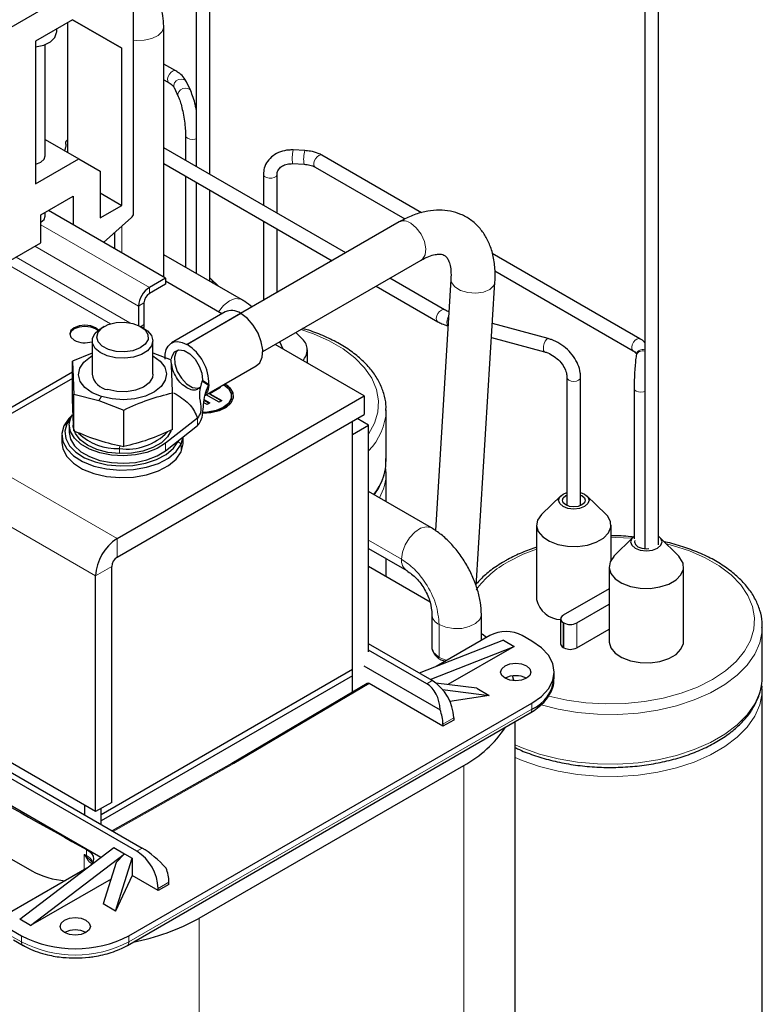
# Model space of a CAD drawing. Header units: millimetres. Extents: x 5 to 418, y 2 to 292.
# Tile 33 of 51: x 276 to 302, y 91 to 125. Entities that reach past the tile are written whole.
import ezdxf

# ---------------------------------------------------------------- set-up
doc = ezdxf.new("R2010")
doc.units = ezdxf.units.MM

msp = doc.modelspace()

# ---------------------------------------------------------------- linework, layer by layer
at = {"color": 7, "linetype": 'Continuous', "lineweight": 18}
for p, q in [((278.3624, 105.5691), (238.7644, 128.4286)), ((280.248, 115.693), (276.4391, 117.8919)), ((279.277, 116.9067), (279.2771, 117.8365)), ((279.8709, 115.0398), (276.2316, 117.1407)), ((278.8804, 114.4141), (275.1944, 116.542)), ((279.5679, 114.4526), (275.5715, 116.7597)), ((280.248, 115.693), (280.248, 115.4753)), ((280.0595, 115.1487), (279.8709, 115.0398)), ((279.9468, 114.3215), (280.0595, 114.3866)), ((282.3254, 112.2463), (282.1002, 112.4031)), ((282.1135, 112.4388), (282.3386, 112.2814)), ((279.1167, 106.8755), (269.9331, 112.1771)), ((278.5628, 111.8619), (278.4732, 111.7265)), ((281.9372, 111.1071), (281.9372, 110.8458)), ((277.3499, 110.9062), (277.247, 110.8353)), ((281.2605, 110.2906), (281.3634, 110.1873)), ((279.2093, 110.1442), (279.201, 110.0351)), ((279.201, 110.0351), (279.201, 109.8609)), ((280.8091, 110.2214), (280.8091, 109.9601)), ((281.3634, 109.926), (281.3634, 110.1873)), ((279.1167, 106.8755), (279.1167, 106.2223)), ((289.101, 106.1502), (287.9413, 106.8196)), ((278.9281, 105.8957), (278.3624, 105.5691)), ((294.7767, 103.9278), (294.7767, 103.0569)), ((294.7956, 103.9169), (294.7956, 103.046)), ((295.2481, 103.9169), (295.2481, 103.046)), ((290.4209, 102.7099), (290.6921, 102.6053)), ((287.9602, 101.7902), (283.2085, 98.9818)), ((290.1758, 101.8938), (289.9872, 101.7849)), ((293.6736, 101.1044), (293.6736, 100.8867)), ((293.6736, 100.8867), (279.5315, 92.7226)), ((290.5529, 100.3697), (290.9301, 100.5874)), ((283.2085, 98.9818), (278.9828, 96.5991)), ((291.2789, 98.9164), (291.2789, 74.6379)), ((277.9638, 95.2575), (277.9638, 95.7951)), ((278.0266, 95.6925), (277.9638, 95.7951)), ((277.9638, 95.7951), (278.0451, 95.7065)), ((278.0402, 95.7532), (278.0402, 95.9709)), ((279.9935, 96.0157), (279.8049, 95.9068)), ((280.9363, 94.8181), (280.5592, 94.6004)), ((282.0016, 93.5607), (282.0016, 69.2822)), ((275.7603, 92.7226), (275.4208, 92.9186)), ((275.7603, 92.9404), (275.7603, 92.7226)), ((279.5315, 92.7226), (279.5315, 92.9404))]:
    msp.add_line(p, q, dxfattribs=at)
at = {"color": 7, "linetype": 'Continuous', "lineweight": 25}
for p, q in [((281.8936, 128.2425), (281.8936, 119.9382)), ((282.3736, 119.6611), (282.3736, 128.5196)), ((297.6386, 126.5787), (297.6386, 106.524)), ((298.1186, 106.6544), (298.1186, 126.5787)), ((278.1297, 126.4019), (270.223, 121.8374)), ((279.6918, 118.2878), (279.6918, 125.4998)), ((277.5506, 125.0877), (276.2505, 124.3372)), ((276.9953, 124.6637), (276.9953, 124.7672)), ((277.3913, 120.4231), (277.3913, 124.9958)), ((277.5503, 125.0876), (279.2769, 124.0908)), ((279.2769, 124.0908), (277.5506, 125.0877)), ((276.2505, 124.3372), (276.2505, 119.3291)), ((276.5953, 120.3088), (276.5953, 124.2215)), ((279.2769, 118.5721), (279.2769, 124.0908)), ((281.1775, 123.2908), (280.7562, 123.534)), ((280.7561, 122.9798), (280.9375, 122.8751)), ((280.9347, 122.8768), (280.9375, 122.8751)), ((281.1159, 122.7059), (281.2628, 122.3894)), ((281.6981, 122.5915), (281.5513, 122.9079)), ((281.5165, 121.0247), (281.5165, 120.1559)), ((276.5953, 120.8826), (277.7684, 120.2054)), ((277.3159, 120.7168), (277.3159, 120.7712)), ((287.142, 116.9084), (280.7557, 120.5951)), ((285.7005, 120.4965), (285.2997, 120.5167)), ((289.7999, 118.3132), (286.3044, 120.3311)), ((276.2505, 119.3291), (277.7684, 120.2054)), ((277.7684, 120.2054), (278.5227, 119.7698)), ((280.7556, 120.0409), (286.6619, 116.6313)), ((285.2755, 120.0373), (285.6763, 120.0171)), ((286.0644, 119.9154), (289.218, 118.0949)), ((278.5227, 119.7698), (278.5227, 118.1367)), ((281.5165, 119.6016), (281.5165, 116.4016)), ((284.2507, 119.664), (284.2507, 118.5775)), ((284.7305, 119.6592), (284.7307, 119.664)), ((284.7307, 118.3004), (284.7307, 119.664)), ((281.8936, 119.3839), (281.8936, 116.1839)), ((276.4391, 118.2404), (277.5704, 118.8935)), ((277.5704, 118.8935), (277.5704, 117.8919)), ((278.5227, 119.0076), (279.2769, 118.5721)), ((282.3736, 115.9068), (282.3736, 119.1068)), ((278.5227, 118.1367), (279.2769, 118.5721)), ((276.4391, 117.2605), (276.4391, 118.2404)), ((276.5953, 118.1967), (276.5953, 118.3305)), ((280.8137, 116.0196), (276.7029, 118.3927)), ((276.4391, 117.979), (276.4391, 117.979)), ((278.6419, 117.2733), (279.6219, 118.1423)), ((289.0185, 117.9917), (283.4467, 114.7752)), ((284.2507, 118.0232), (284.2507, 115.2393)), ((279.0229, 117.6112), (279.0229, 117.0534)), ((284.7307, 115.5164), (284.7307, 117.7461)), ((271.9136, 114.648), (276.4391, 117.2605)), ((283.4842, 115.2657), (280.7558, 116.8408)), ((297.4669, 113.8871), (292.2811, 116.8808)), ((284.2267, 113.4395), (289.7918, 116.6522)), ((292.3732, 116.2734), (297.2269, 113.4714)), ((280.8137, 116.0196), (280.248, 115.693)), ((280.8137, 115.8018), (280.248, 115.4753)), ((280.8137, 116.0196), (280.8137, 115.8018)), ((282.7937, 114.7674), (280.8137, 115.9104)), ((282.686, 115.7265), (282.403, 116.0002)), ((290.609, 114.9069), (288.6888, 116.0154)), ((290.8324, 115.977), (290.2865, 107.1582)), ((291.7156, 105.2103), (292.3761, 115.8814)), ((288.2087, 115.7383), (290.369, 114.4912)), ((280.0595, 115.1487), (280.0595, 114.3866)), ((279.8709, 115.0398), (279.8709, 114.3607)), ((282.907, 114.8328), (281.0213, 113.7443)), ((281.5585, 113.6955), (283.4441, 114.7841)), ((283.463, 114.7732), (281.5774, 113.6847)), ((294.2401, 113.8969), (292.2858, 114.4229)), ((278.664, 114.3217), (278.5508, 114.2564)), ((280.0596, 114.2564), (279.9464, 114.3217)), ((285.626, 113.8753), (285.3921, 114.1123)), ((290.73, 114.3446), (290.7313, 114.3443)), ((278.2385, 113.821), (278.2385, 112.6452)), ((280.3719, 112.6452), (280.3719, 113.821)), ((284.9435, 113.5263), (284.8263, 113.7871)), ((292.2555, 113.934), (294.1153, 113.4334)), ((297.4769, 113.8803), (297.4669, 113.8871)), ((278.2385, 113.3896), (277.5494, 113.1003)), ((280.3719, 113.3924), (281.0151, 113.1462)), ((287.7905, 111.8828), (284.6603, 113.6899)), ((285.7973, 113.0335), (285.7973, 113.5019)), ((297.3408, 113.3484), (297.3339, 113.3023)), ((277.5494, 111.8186), (277.5494, 113.1003)), ((277.5494, 112.7198), (275.3454, 111.4475)), ((282.1971, 111.8982), (284.0002, 112.9391)), ((277.5494, 112.502), (275.3454, 111.2297)), ((294.9044, 112.5339), (294.9044, 108.0378)), ((295.3844, 108.0378), (295.3844, 112.5339)), ((281.0611, 110.7095), (281.0611, 111.9911)), ((281.0898, 111.9907), (281.1908, 111.9482)), ((281.9961, 112.1588), (282.0296, 112.1394)), ((282.017, 112.1685), (282.0403, 112.155)), ((282.3333, 112.2612), (282.3254, 112.2463)), ((282.7474, 112.1816), (282.3696, 111.9642)), ((282.3696, 111.9642), (282.7931, 111.7189)), ((282.3696, 111.9425), (282.3696, 111.9642)), ((282.6989, 112.1879), (282.7285, 112.1707)), ((282.7177, 112.1987), (282.7474, 112.1816)), ((297.2614, 112.1531), (297.2614, 106.8721)), ((277.5953, 111.9452), (278.4732, 111.7265)), ((277.5953, 110.6635), (277.5953, 111.9452)), ((278.4732, 111.7265), (279.3512, 111.3906)), ((279.1167, 106.8755), (287.7905, 111.8828)), ((282.2742, 111.5833), (282.1627, 111.6479)), ((282.1745, 111.7284), (282.3497, 111.6268)), ((282.1774, 111.7484), (282.3686, 111.6377)), ((282.6987, 111.6646), (282.2463, 111.9266)), ((282.3686, 111.6377), (282.2742, 111.5833)), ((282.3696, 111.9425), (282.7743, 111.708)), ((282.7931, 111.7189), (282.6987, 111.6646)), ((283.1336, 111.8611), (283.1336, 111.8828)), ((287.7905, 111.8828), (287.7905, 111.2296)), ((279.3512, 110.1089), (279.3512, 111.3906)), ((288.5606, 109.6586), (288.5606, 111.4005)), ((277.4966, 111.1263), (277.3499, 110.9062)), ((277.5719, 111.0339), (277.5719, 110.8597)), ((287.3757, 110.9899), (279.1091, 106.2177)), ((279.1167, 106.2223), (287.7905, 111.2296)), ((281.9372, 111.1071), (280.8091, 110.2214)), ((287.3757, 110.9899), (287.3755, 110.99)), ((287.3757, 102.2802), (287.3757, 110.9899)), ((287.9413, 110.8592), (287.5451, 111.088)), ((277.4385, 110.8597), (277.4385, 110.5984)), ((280.8091, 109.9601), (281.9372, 110.8458)), ((287.3757, 110.5327), (287.9413, 110.8592)), ((287.9413, 102.9007), (287.9413, 110.8592)), ((277.1719, 110.5113), (277.1719, 110.25)), ((281.2605, 110.2906), (281.2767, 110.3272)), ((281.3634, 110.1873), (281.4361, 110.4524)), ((281.4385, 110.25), (281.4385, 110.4543)), ((287.3757, 101.4907), (287.3757, 110.5327)), ((288.5498, 109.1967), (288.5519, 109.3309)), ((288.5606, 108.1704), (288.5606, 109.2231)), ((290.1473, 107.2544), (287.9413, 108.5279)), ((294.6865, 108.3804), (294.0224, 107.7382)), ((296.2664, 107.7382), (295.6024, 108.3804)), ((293.8377, 107.3516), (293.8377, 104.7387)), ((296.4511, 106.1218), (296.4511, 107.3516)), ((297.2113, 106.9208), (296.5547, 106.2555)), ((298.8253, 106.2555), (298.1687, 106.9208)), ((287.9413, 106.5265), (289.2802, 105.7535)), ((288.5606, 105.5364), (288.5606, 106.169)), ((278.9281, 97.6214), (278.9281, 105.8957)), ((290.0996, 104.648), (287.9413, 105.8939)), ((296.3833, 105.8821), (296.3833, 103.2691)), ((298.9967, 103.2691), (298.9967, 105.8821)), ((278.3624, 97.2949), (278.3624, 105.5691)), ((296.3833, 105.1166), (294.7767, 104.1891)), ((295.2481, 103.9169), (296.3833, 104.5723)), ((290.1671, 104.2176), (290.1671, 103.0638)), ((291.9004, 103.3029), (291.9004, 104.2179)), ((294.683, 104.0585), (294.683, 103.1875)), ((294.7767, 103.9278), (294.7956, 103.9169)), ((295.2481, 103.046), (296.3833, 103.7013)), ((301.76, 102.0387), (301.76, 103.7807)), ((292.2028, 103.4775), (290.3176, 102.3892)), ((292.0743, 103.4033), (291.9313, 103.5235)), ((293.6736, 103.2815), (293.3342, 103.4775)), ((290.1758, 101.8938), (287.9413, 103.1837)), ((292.6742, 103.3142), (289.7224, 102.1555)), ((290.0995, 101.9378), (293.0514, 103.0965)), ((290.1671, 103.0637), (290.1671, 103.0202)), ((293.0514, 103.0965), (290.7267, 101.7545)), ((292.6742, 103.3142), (293.0514, 103.0965)), ((294.7767, 103.0569), (294.7956, 103.046)), ((268.3969, 102.7102), (279.9935, 96.0157)), ((289.9872, 101.7849), (287.9413, 102.966)), ((279.8049, 95.9068), (268.2084, 102.6014)), ((287.7716, 102.4108), (290.4519, 100.8635)), ((287.3757, 102.2802), (278.551, 97.1858)), ((287.3757, 102.0624), (278.551, 96.968)), ((287.3757, 102.0624), (287.3757, 102.2802)), ((287.3757, 101.4907), (287.3757, 102.0624)), ((294.4547, 101.9752), (294.4547, 102.193)), ((287.8931, 101.7966), (283.1418, 98.9884)), ((290.5529, 100.2935), (287.9602, 101.7902)), ((291.7437, 101.6252), (290.3023, 101.8084)), ((291.7437, 101.6252), (292.1792, 101.3738)), ((301.7491, 101.5769), (301.7512, 101.7111)), ((301.76, 86.5789), (301.76, 101.6033)), ((290.5336, 101.583), (292.1792, 101.3738)), ((292.1792, 101.3738), (290.7962, 101.1599)), ((278.5483, 95.685), (269.0097, 101.1915)), ((279.5315, 92.9404), (293.6736, 101.1044)), ((279.4762, 92.6005), (293.6184, 100.7646)), ((290.9301, 100.5874), (290.9301, 100.5112)), ((278.3624, 97.2949), (272.9415, 100.4243)), ((290.9301, 100.5112), (290.5529, 100.2935)), ((290.5529, 100.3697), (290.5529, 100.2935)), ((293.0909, 77.1633), (293.0909, 100.4601)), ((283.1422, 98.9886), (278.9441, 96.6215)), ((282.0016, 93.5607), (291.2789, 98.9164)), ((269.9714, 98.764), (276.1185, 95.2153)), ((277.9853, 97.175), (277.9853, 97.5126)), ((278.9281, 97.6214), (278.3624, 97.2949)), ((278.551, 96.8484), (278.551, 97.4037)), ((278.551, 97.1858), (278.551, 97.4037)), ((278.551, 96.968), (278.551, 97.1858)), ((278.551, 96.8484), (278.551, 96.968)), ((275.7037, 93.5173), (279.0035, 96.0319)), ((276.0808, 93.2996), (279.3806, 95.8142)), ((279.0035, 96.0319), (279.3806, 95.8142)), ((279.3806, 95.8142), (279.0836, 95.5108)), ((279.3806, 95.8142), (279.6446, 95.6618)), ((278.0451, 95.7065), (278.1972, 95.5658)), ((279.0836, 95.5108), (278.6294, 94.0545)), ((279.0649, 93.8031), (279.6446, 95.6618)), ((279.6446, 95.6618), (279.6446, 95.0521)), ((278.0544, 95.3098), (275.4208, 93.7894)), ((279.6446, 95.0521), (279.0649, 93.8031)), ((280.5592, 94.5242), (279.6446, 95.0521)), ((278.9019, 94.9282), (276.0808, 93.2996)), ((280.9363, 94.7419), (280.5592, 94.5242)), ((280.9363, 94.7419), (280.9363, 94.8181)), ((280.5592, 94.5242), (280.5592, 94.6004)), ((279.0649, 93.8031), (278.6294, 94.0545)), ((276.0808, 93.2996), (275.7037, 93.5173)), ((275.4208, 93.1363), (275.7603, 92.9404)), ((275.4761, 92.7965), (275.8155, 92.6005)), ((275.8155, 92.6005), (275.8184, 92.5989))]:
    msp.add_line(p, q, dxfattribs=at)
at = {"color": 7, "linetype": 'Continuous', "lineweight": 18, "flags": 128}
for points in [[(279.6918, 124.3718), (279.7826, 124.3624), (280.0676, 124.3692), (280.3334, 124.4291), (280.5511, 124.5355), (280.6971, 124.677), (280.7557, 124.8382), (280.7564, 124.8595)], [(281.1775, 123.2908), (281.1423, 123.3016), (281.0796, 123.29), (281.0136, 123.2469), (280.9542, 123.1788), (280.9105, 123.0961), (280.8892, 123.0114), (280.8936, 122.9376), (280.9228, 122.8859), (280.9347, 122.8768)], [(281.4495, 122.9945), (281.3638, 123.0059), (281.2736, 122.9869), (281.1924, 122.9405), (281.1328, 122.8738), (281.1037, 122.7969), (281.1096, 122.7215), (281.1159, 122.7059)], [(281.5964, 122.6781), (281.5107, 122.6894), (281.4204, 122.6704), (281.3393, 122.6241), (281.2797, 122.5574), (281.2506, 122.4805), (281.2565, 122.4051), (281.2625, 122.3898)], [(281.5513, 122.9079), (281.5175, 122.9546), (281.4495, 122.9945)], [(281.6981, 122.5915), (281.6644, 122.6382), (281.5964, 122.6781)], [(281.8936, 120.911), (281.8484, 120.8967), (281.7565, 120.8861), (281.6647, 120.8967), (281.5868, 120.9267), (281.5348, 120.9716), (281.5165, 121.0247)], [(286.3044, 120.3311), (286.2627, 120.3423), (286.1992, 120.327), (286.1333, 120.2807), (286.0753, 120.2104), (286.0338, 120.1268), (286.0153, 120.0427), (286.0225, 119.9709), (286.0544, 119.9222), (286.0644, 119.9154)], [(284.2507, 119.6641), (284.2564, 119.634), (284.2941, 119.5846), (284.3617, 119.5472), (284.449, 119.5276), (284.5426, 119.5288), (284.6283, 119.5505), (284.6931, 119.5896), (284.727, 119.64), (284.7305, 119.6592)], [(289.7918, 116.6522), (289.8326, 116.6814), (289.9269, 116.8319), (289.9508, 117.0485), (289.9009, 117.3021), (289.7841, 117.5584), (289.6161, 117.7827), (289.4196, 117.9448)], [(290.8321, 115.9728), (290.8525, 115.8606), (290.9672, 115.7088), (291.168, 115.5868), (291.4277, 115.511), (291.7112, 115.4917), (291.9803, 115.5315), (292.1986, 115.625), (292.3366, 115.7596), (292.3761, 115.8816)], [(282.6709, 114.8383), (282.8512, 115.0623), (283.0576, 115.2235), (283.264, 115.3006), (283.4455, 115.2843), (283.4845, 115.2656)], [(290.3689, 114.4912), (290.3639, 114.4944), (290.3295, 114.54), (290.3194, 114.6097), (290.3352, 114.6931), (290.3743, 114.7774), (290.4309, 114.8497), (290.4964, 114.8991), (290.5607, 114.9181), (290.6088, 114.907)], [(290.73, 114.3446), (290.7176, 114.3514), (290.6971, 114.3914), (290.6911, 114.4595), (290.7005, 114.5454), (290.7239, 114.6361), (290.7539, 114.7101)], [(287.9413, 110.5462), (288.1499, 110.9257), (288.2674, 111.3191), (288.291, 111.7181), (288.2203, 112.1152), (288.0566, 112.5031), (287.8029, 112.8745), (287.464, 113.2224), (287.0461, 113.5405), (286.5571, 113.8228), (286.0061, 114.064), (285.5663, 114.2129)], [(294.1153, 113.4334), (294.1029, 113.4401), (294.0824, 113.4801), (294.0763, 113.5482), (294.0858, 113.6341), (294.1092, 113.7248), (294.143, 113.8063), (294.1821, 113.8664), (294.2205, 113.8958), (294.2401, 113.8969)], [(297.4669, 113.8871), (297.4252, 113.8983), (297.3617, 113.883), (297.2958, 113.8367), (297.2378, 113.7664), (297.1963, 113.6829), (297.1778, 113.5988), (297.185, 113.5269), (297.2169, 113.4783), (297.2268, 113.4714)], [(294.9044, 112.5321), (294.9227, 112.4809), (294.9747, 112.4359), (295.0526, 112.4059), (295.1444, 112.3953), (295.2363, 112.4059), (295.3141, 112.4359), (295.3661, 112.4809), (295.3844, 112.5339), (295.3844, 112.534)], [(297.6386, 112.0394), (297.5933, 112.0251), (297.5014, 112.0145), (297.4096, 112.0251), (297.3317, 112.0551), (297.2797, 112.1), (297.2614, 112.1531), (297.2614, 112.1531)], [(289.101, 106.1502), (289.1342, 106.3991), (289.2302, 106.6594), (289.3786, 106.9029), (289.5634, 107.1031), (289.7644, 107.2384), (289.96, 107.2941), (290.1289, 107.2642), (290.1474, 107.2544)], [(297.1816, 106.8907), (296.5996, 106.9217), (296.4511, 106.9233)], [(293.8377, 106.5127), (293.3652, 106.329), (292.844, 106.0667)], [(294.2635, 101.3535), (294.8939, 101.2106), (295.5657, 101.116), (296.2536, 101.0752), (296.9448, 101.0889), (297.6262, 101.1567), (298.2854, 101.2775), (298.9099, 101.4489), (299.4881, 101.6678), (300.0093, 101.9302), (300.4638, 102.2311), (300.843, 102.5649), (301.14, 102.9254), (301.3492, 103.3059), (301.4667, 103.6993), (301.4903, 104.0983), (301.4196, 104.4954), (301.2559, 104.8833), (301.0022, 105.2547), (300.6633, 105.6026), (300.2454, 105.9207), (299.7565, 106.203), (299.2055, 106.4442), (298.6027, 106.6399), (298.3922, 106.6943)], [(290.4209, 103.864), (290.6531, 103.7683), (290.9266, 103.7213), (291.2116, 103.7281), (291.4774, 103.788), (291.6951, 103.8944), (291.8411, 104.0359), (291.8997, 104.1971), (291.9004, 104.218)], [(301.7598, 103.7571), (301.7533, 103.6264), (301.6701, 103.2179), (301.4934, 102.8195), (301.2263, 102.4382), (300.8735, 102.0809), (300.4413, 101.7539), (299.9376, 101.4631), (299.3711, 101.2136), (298.7521, 101.0099), (298.0917, 100.8557), (297.4015, 100.7537), (296.6939, 100.7057), (295.9815, 100.7126), (295.2771, 100.7742), (294.5932, 100.8895), (293.9966, 101.04)], [(293.0909, 99.6364), (293.3352, 99.5299), (293.942, 99.3144), (294.5932, 99.1475), (295.2771, 99.0322), (295.9815, 98.9706), (296.6939, 98.9637), (297.4015, 99.0117), (298.0917, 99.1138), (298.7521, 99.268), (299.3711, 99.4716), (299.9376, 99.7211), (300.4413, 100.0119), (300.8735, 100.3389), (301.2263, 100.6963), (301.4934, 101.0775), (301.6701, 101.476), (301.7533, 101.8845), (301.76, 102.0387)], [(301.7598, 101.5797), (301.7533, 101.449), (301.6701, 101.0405), (301.4934, 100.6421), (301.2263, 100.2608), (300.8735, 99.9034), (300.4413, 99.5764), (299.9376, 99.2856), (299.3711, 99.0361), (298.7521, 98.8325), (298.0917, 98.6783), (297.4015, 98.5763), (296.6939, 98.5283), (295.9815, 98.5351), (295.2771, 98.5968), (294.5932, 98.712), (293.942, 98.8789), (293.3352, 99.0944), (293.0909, 99.2009)], [(277.9638, 95.7951), (277.9734, 95.7899), (277.9829, 95.7846), (277.9925, 95.7794), (278.002, 95.7741), (278.0116, 95.7689), (278.0211, 95.7636), (278.0307, 95.7584), (278.0402, 95.7532)]]:
    msp.add_lwpolyline(points, dxfattribs=at)
at = {"color": 7, "linetype": 'Continuous', "lineweight": 25, "flags": 128}
for points in [[(276.2505, 124.136), (276.2535, 124.1363), (276.5397, 124.2008), (276.7742, 124.3154), (276.9314, 124.4678), (276.9945, 124.6414), (276.9953, 124.6637)], [(276.2505, 120.0208), (276.266, 120.0243), (276.4391, 120.0911), (276.5547, 120.191), (276.5953, 120.3088)], [(276.4391, 117.979), (276.5547, 118.0788), (276.5953, 118.1967)], [(282.3736, 116.0256), (282.4378, 115.9602), (282.4784, 115.8464)], [(284.0002, 112.9391), (284.1215, 113.0508), (284.2064, 113.2482), (284.2249, 113.5017), (284.1753, 113.7892), (284.0622, 114.0851), (283.8954, 114.3635), (283.6896, 114.5998), (283.463, 114.7732)], [(279.3757, 114.4735), (279.6654, 114.432), (279.916, 114.3385), (280.1005, 114.203), (280.1988, 114.0403), (280.2002, 113.868), (280.1047, 113.7048), (279.9225, 113.5683), (279.6734, 113.4734), (279.3845, 113.4303), (279.0869, 113.4437), (278.813, 113.5121), (278.5924, 113.6282), (278.4491, 113.7793), (278.3986, 113.9491), (278.4463, 114.1192), (278.587, 114.2711), (278.8056, 114.3885), (279.0784, 114.4584), (279.3757, 114.4735)], [(280.0595, 114.3866), (280.0522, 114.2974), (280.0461, 114.2641)], [(278.4619, 114.1981), (278.3624, 114.2777), (278.1894, 114.3444), (277.9853, 114.3678), (277.7812, 114.3444), (277.6082, 114.2777), (277.4925, 114.1778), (277.4519, 114.06), (277.4925, 113.9421), (277.6082, 113.8422), (277.6082, 113.8422)], [(278.4378, 114.1794), (278.3624, 114.2341), (278.1894, 114.3009), (277.9853, 114.3243), (277.7812, 114.3009), (277.6082, 114.2341), (277.4925, 114.1342), (277.4533, 114.0382)], [(280.0596, 114.2564), (280.1883, 114.1664), (280.3254, 114.0007), (280.3719, 113.8192), (280.3235, 113.6377), (280.1847, 113.4726), (279.9678, 113.3384), (279.6919, 113.2471), (279.3817, 113.2068), (279.0647, 113.2211), (278.7691, 113.2887), (278.5211, 113.4036), (278.3428, 113.5555), (278.25, 113.7311), (278.2509, 113.9146), (278.3456, 114.0899), (278.5255, 114.2412), (278.5508, 114.2564)], [(280.7973, 113.1712), (280.8009, 113.3516), (280.8365, 113.5088), (280.9027, 113.6363), (280.9967, 113.7288), (281.1146, 113.7823), (281.2515, 113.7946), (281.4015, 113.7653), (281.5585, 113.6955)], [(281.5774, 113.6847), (281.5767, 113.6809), (281.5746, 113.6786), (281.5716, 113.678), (281.568, 113.6793), (281.5644, 113.6822), (281.5613, 113.6863), (281.5593, 113.691), (281.5585, 113.6955)], [(281.0253, 113.1883), (281.0448, 113.2831), (281.1358, 113.4338), (281.2837, 113.5009), (281.4689, 113.4756), (281.6671, 113.3612), (281.8522, 113.1727), (282.0001, 112.9349), (282.0911, 112.6791), (282.1135, 112.4388)], [(281.2363, 113.4909), (281.1888, 113.4326), (281.1287, 113.2458), (281.1419, 113.0066), (281.2267, 112.7473), (281.3716, 112.5028), (281.557, 112.3063), (281.7579, 112.1842), (281.9471, 112.153), (282.0583, 112.1877)], [(278.5628, 111.8619), (278.2369, 111.9995), (277.9839, 112.1811), (277.8208, 112.3944), (277.759, 112.6247), (277.8025, 112.8564), (277.9484, 113.0738), (278.1867, 113.2619), (278.2385, 113.2918)], [(280.3719, 113.2918), (280.3735, 113.2909), (280.6266, 113.1093), (280.7896, 112.896), (280.8515, 112.6657), (280.808, 112.434), (280.6621, 112.2166), (280.4237, 112.0285), (280.1091, 111.8824), (279.7397, 111.7883), (279.3407, 111.7526), (278.9393, 111.7777), (278.5628, 111.8619)], [(280.3719, 112.6452), (280.3534, 112.531), (280.241, 112.3496), (280.037, 112.1972), (279.7613, 112.0886), (279.441, 112.0344), (279.1075, 112.0401), (278.7932, 112.105)], [(282.9061, 112.3075), (283.0767, 112.1706), (283.1817, 111.9973), (283.1936, 111.8139), (283.1113, 111.6366), (282.9421, 111.4812), (282.7011, 111.3614), (282.4097, 111.288), (282.1177, 111.2671)], [(282.859, 112.2803), (283.0246, 112.1449), (283.1213, 111.9731), (283.1213, 111.7925), (283.0246, 111.6208), (282.8407, 111.4746), (282.5876, 111.3685), (282.2901, 111.3127), (282.1228, 111.3056)], [(283.1336, 111.8611), (283.1213, 111.7708), (283.0246, 111.599), (282.8407, 111.4529), (282.5876, 111.3467), (282.2901, 111.2909), (282.1203, 111.2838)], [(277.5316, 111.1957), (277.4235, 111.0916), (277.247, 110.8353)], [(280.8091, 110.2214), (280.518, 110.0405), (280.1632, 109.9027), (279.7633, 109.815), (279.3394, 109.7823), (278.9137, 109.8061), (278.5085, 109.8852), (278.1452, 110.0154), (277.8428, 110.19), (277.6171, 110.3998), (277.4801, 110.6337), (277.4389, 110.8794), (277.4956, 111.1241), (277.5543, 111.2332)], [(277.247, 110.8353), (277.1737, 110.5628), (277.2073, 110.2877), (277.3461, 110.0238), (277.5832, 109.7844), (277.9065, 109.5814), (278.3001, 109.425), (278.744, 109.3231), (279.216, 109.2808), (279.6926, 109.3002), (280.1497, 109.3804), (280.5644, 109.5172), (280.9161, 109.7039), (281.1869, 109.931), (281.3634, 110.1873)], [(277.3499, 110.9062), (277.2803, 110.6473), (277.3122, 110.386), (277.4441, 110.1353), (277.6693, 109.9078), (277.9765, 109.715), (278.3503, 109.5664), (278.772, 109.4697), (279.2205, 109.4295), (279.6732, 109.4479), (280.1075, 109.524), (280.5015, 109.654), (280.8355, 109.8313), (281.0928, 110.0472), (281.2605, 110.2906)], [(277.4385, 110.5984), (277.4801, 110.3724), (277.6171, 110.1385), (277.8428, 109.9287), (278.1452, 109.7542), (278.5085, 109.6239), (278.9137, 109.5448), (279.3394, 109.521), (279.7633, 109.5538), (280.1632, 109.6414), (280.518, 109.7792), (280.8091, 109.9601)], [(279.201, 109.8609), (278.79, 109.9043), (278.4089, 110.0032), (278.0799, 110.152), (277.8221, 110.3418), (277.6505, 110.5618), (277.5751, 110.799), (277.5719, 110.8597)], [(281.0082, 110.6734), (280.886, 110.4493), (280.6699, 110.2428), (280.3746, 110.0722), (280.017, 109.9473), (279.6181, 109.8755), (279.201, 109.8609)], [(277.1719, 110.25), (277.2073, 110.0264), (277.3461, 109.7625), (277.5832, 109.5231), (277.9065, 109.3201), (278.3001, 109.1637), (278.744, 109.0619), (279.216, 109.0195), (279.6926, 109.0389), (280.1497, 109.1191), (280.5644, 109.2559), (280.9161, 109.4426), (281.1869, 109.6698), (281.3634, 109.926)], [(281.3634, 109.926), (281.4367, 110.1985), (281.4385, 110.25)], [(295.5215, 108.0049), (295.3485, 107.9381), (295.1444, 107.9147), (294.9403, 107.9381), (294.7673, 108.0049), (294.6517, 108.1047), (294.6111, 108.2226), (294.6517, 108.3404), (294.7673, 108.4403), (294.9044, 108.4975)], [(295.4272, 108.0593), (295.2975, 108.0092), (295.1444, 107.9916), (294.9913, 108.0092), (294.8616, 108.0593), (294.7749, 108.1342), (294.7444, 108.2226), (294.7749, 108.3109), (294.8616, 108.3858), (294.9044, 108.4073)], [(295.3844, 108.4975), (295.5215, 108.4403), (295.6371, 108.3404), (295.6777, 108.2226), (295.6371, 108.1047), (295.5215, 108.0049)], [(295.3844, 108.4073), (295.4272, 108.3858), (295.514, 108.3109), (295.5444, 108.2226), (295.514, 108.1342), (295.4272, 108.0593)], [(294.0224, 107.7382), (294.0054, 107.7213), (293.8749, 107.5302), (293.8385, 107.3258), (293.899, 107.1234), (294.0518, 106.9379), (294.2857, 106.783), (294.5832, 106.6704), (294.9224, 106.6082), (295.278, 106.6012), (295.6238, 106.6499), (295.9339, 106.7505), (296.1856, 106.8958), (296.36, 107.0749), (296.4442, 107.2744), (296.4321, 107.4798), (296.3244, 107.6756), (296.2664, 107.7382)], [(297.2614, 106.9632), (297.181, 106.885), (297.139, 106.7633), (297.181, 106.6416), (297.3004, 106.5384), (297.4791, 106.4694), (297.69, 106.4452), (297.9008, 106.4694), (298.0796, 106.5384), (298.199, 106.6416), (298.241, 106.7633), (298.199, 106.885), (298.1186, 106.9632)], [(297.2823, 106.8156), (297.2723, 106.7633), (297.3041, 106.671), (297.3947, 106.5928), (297.5302, 106.5405), (297.69, 106.5222), (297.7806, 106.5279)], [(296.5547, 106.2555), (296.551, 106.2518), (296.4205, 106.0606), (296.3841, 105.8563), (296.4445, 105.6539), (296.5974, 105.4683), (296.8312, 105.3135), (297.1288, 105.2008), (297.468, 105.1387), (297.8236, 105.1317), (298.1693, 105.1803), (298.4795, 105.281), (298.7312, 105.4263), (298.9056, 105.6053), (298.9898, 105.8049), (298.9777, 106.0102), (298.87, 106.206), (298.8253, 106.2555)], [(293.6736, 101.1044), (294.0053, 101.3377), (294.2517, 101.6039), (294.4034, 101.8927), (294.4547, 102.193), (294.4034, 102.4933), (294.2517, 102.7821), (294.0053, 103.0483), (293.6736, 103.2815)], [(296.3833, 103.2691), (296.3841, 103.2434), (296.4445, 103.0409), (296.5974, 102.8554), (296.8312, 102.7006), (297.1288, 102.5879), (297.468, 102.5258), (297.8236, 102.5188), (298.1693, 102.5674), (298.4795, 102.6681), (298.7312, 102.8133), (298.9056, 102.9924), (298.9898, 103.192), (298.9967, 103.2691)], [(293.4851, 101.9753), (293.312, 101.9085), (293.1079, 101.8851), (292.9038, 101.9085), (292.7308, 101.9753), (292.6152, 102.0752), (292.5746, 102.193), (292.6152, 102.3108), (292.7308, 102.4107), (292.9038, 102.4774), (293.1079, 102.5009), (293.312, 102.4774), (293.4851, 102.4107), (293.6007, 102.3108), (293.6413, 102.193), (293.6007, 102.0752), (293.4851, 101.9753)], [(293.0426, 101.8874), (293.038, 101.9079), (292.9979, 102.0588)], [(278.0402, 95.9709), (278.1441, 95.9012), (278.222, 95.821), (278.2709, 95.7334), (278.2887, 95.6421), (278.2748, 95.5505), (278.2297, 95.4622), (278.1822, 95.406)], [(278.023, 93.0492), (277.85, 92.9825), (277.6459, 92.959), (277.4418, 92.9825), (277.2687, 93.0492), (277.1531, 93.1491), (277.1125, 93.2669), (277.1531, 93.3848), (277.2687, 93.4846), (277.4418, 93.5514), (277.6459, 93.5748), (277.85, 93.5514), (278.023, 93.4846), (278.1386, 93.3848), (278.1792, 93.2669), (278.1386, 93.1491), (278.023, 93.0492)]]:
    msp.add_lwpolyline(points, dxfattribs=at)
at = {"color": 7, "linetype": 'Continuous', "lineweight": 18}
for centre, radius, start, end in [((286.453, 120.2185), 1.1912, 165.50273, 188.74983), ((286.8541, 120.1983), 1.1915, 165.50691, 188.74735), ((289.1826, 117.6565), 0.3732, 50.58054, 116.09215), ((297.5537, 113.2384), 0.2289, 68.22993, 163.81528), ((297.5598, 113.2851), 0.228, 69.79933, 163.86689), ((281.4759, 112.3404), 0.8611, 354.51009, 354.71961), ((286.377, 111.4878), 2.1863, 315.68615, 357.0931), ((286.5343, 109.6954), 2.0267, 321.58367, 358.95743), ((286.6542, 109.2363), 1.9067, 330.95754, 358.89372), ((289.5135, 106.098), 0.4158, 172.79895, 236.36723), ((294.4878, 103.0576), 3.4288, 118.64695, 143.76845), ((290.582, 104.2472), 0.4157, 183.61569, 247.20799), ((293.5468, 100.8706), 0.1279, 304.05635, 7.25583), ((278.254, 95.7517), 0.2137, 179.61112, 192.21697), ((277.8275, 95.3142), 0.4878, 25.9252, 64.14644), ((278.4153, 95.1977), 0.6292, 126.04546, 128.15326), ((275.8871, 92.7065), 0.1279, 172.74417, 235.94365), ((277.6459, 96.3619), 4.0987, 242.60967, 297.39033), ((279.4009, 92.7082), 0.1314, 304.91022, 6.30828)]:
    msp.add_arc(centre, radius, start, end, dxfattribs=at)
at = {"color": 7, "linetype": 'Continuous', "lineweight": 25}
for centre, radius, start, end in [((279.4831, 118.2985), 0.209, 311.62838, 357.06537), ((280.6897, 115.0025), 0.8196, 122.60548, 177.39452), ((280.4689, 115.13), 0.4098, 122.60548, 177.39452), ((283.1343, 114.3543), 0.5298, 54.21533, 115.41344), ((283.464, 114.7847), 0.0198, 181.79678, 238.60129), ((277.9888, 114.5906), 0.8396, 243.03939, 287.30414), ((285.2788, 113.502), 0.5098, 313.30418, 47.07605), ((280.6792, 112.2893), 1.6594, 359.72761, 57.22988), ((278.8765, 112.7454), 0.6458, 188.92325, 262.59169), ((282.6794, 111.8171), 0.5228, 4.82564, 66.4945), ((279.4537, 112.0179), 1.9989, 262.73763, 315.80197), ((279.1152, 111.9849), 1.9518, 226.04681, 272.51864), ((280, 105.4946), 1.6393, 122.60548, 177.39452), ((279.3375, 105.8771), 0.4098, 122.60548, 177.39452), ((294.7281, 104.946), 0.9142, 193.10857, 267.17203), ((294.8263, 104.0585), 0.1397, 110.78342, 249.21658), ((295.0218, 104.3537), 0.4918, 242.60967, 297.39033), ((292.7685, 102.3857), 1.2296, 62.60967, 117.39033), ((290.7306, 103.1445), 0.5771, 192.4438, 260.87344), ((294.8431, 103.2034), 0.1609, 185.6948, 245.62534), ((295.0218, 103.4827), 0.4918, 242.60967, 297.39033), ((293.1079, 101.2473), 0.8198, 62.61575, 117.38425), ((293.1201, 102.1083), 1.3412, 294.37466, 354.3052), ((289.2925, 100.5129), 1.6393, 2.60548, 57.39452), ((382.5398, 286.3197), 217.147, 238.771722, 241.233655), ((289.1645, 100.3428), 1.3887, 1.10815, 22.02116), ((289.4166, 102.4139), 3.9624, 298.03379, 327.04448), ((278.9216, 94.5259), 1.6393, 2.60548, 57.39452), ((277.5268, 97.8335), 2.973, 241.72484, 265.47654), ((279.5479, 94.7913), 1.3887, 1.10815, 22.02116), ((278.1882, 100.4381), 7.8639, 280.91318, 299.00809), ((277.6459, 92.3213), 0.8198, 62.61575, 117.38425), ((277.6459, 96.5796), 4.0987, 242.60967, 297.39033)]:
    msp.add_arc(centre, radius, start, end, dxfattribs=at)
for centre, major_axis, ratio, start_param, end_param in [((287.9602, 101.6814), (-0.0667, 0.1155), 0.5773815, 5.4977992, 6.2890678), ((289.6101, 100.6963), (0.1424, 1.1681), 0.7115205, 4.942074, 5.9892715), ((283.2085, 98.8729), (-0.0667, 0.1155), 0.5773815, 5.4977992, 6.2773028), ((280.3706, 95.3624), (0.8193, -0.7545), 0.2648379, 1.2264797, 2.2736773)]:
    msp.add_ellipse(centre, major_axis=major_axis, ratio=ratio, start_param=start_param, end_param=end_param, dxfattribs=at)
for points, knots in [([(280.7564, 124.859), (280.7347, 125.1035), (280.6957, 125.5442), (280.444, 126.0162), (280.1906, 126.2934), (279.9307, 126.4773), (279.6401, 126.6088), (279.2393, 126.6828), (278.7392, 126.6497), (278.387, 126.4843), (278.2092, 126.4008)], [0, 0, 0, 0, 0.1838533, 0.3314037, 0.4373553, 0.5068373, 0.5938953, 0.7096691, 0.8534456, 1, 1, 1, 1]), ([(280.756, 116.0529), (280.7557, 116.9521), (280.755, 119.8886), (280.7558, 122.8231), (280.7564, 124.859)], [0, 0, 0, 0, 0.3062102, 1, 1, 1, 1]), ([(281.5513, 122.9079), (281.5274, 122.9514), (281.4658, 123.0637), (281.3351, 123.1915), (281.2196, 123.2642), (281.1775, 123.2908)], [0, 0, 0, 0, 0.2863243, 0.7393028, 1, 1, 1, 1]), ([(280.9375, 122.8751), (280.9636, 122.8586), (281.0395, 122.8107), (281.0936, 122.7488), (281.1114, 122.7145), (281.1159, 122.7059)], [0, 0, 0, 0, 0.281976, 0.8188011, 1, 1, 1, 1]), ([(281.2628, 122.3894), (281.2739, 122.3639), (281.3049, 122.2928), (281.3607, 122.122), (281.4211, 121.8777), (281.4716, 121.5997), (281.5047, 121.3242), (281.5158, 121.1338), (281.5164, 121.0436), (281.5165, 121.0247)], [0, 0, 0, 0, 0.0918488, 0.2556682, 0.4287185, 0.6072621, 0.787544, 0.9553408, 1, 1, 1, 1]), ([(281.8936, 121.9376), (281.8841, 121.9863), (281.8546, 122.1371), (281.7889, 122.3697), (281.7289, 122.5162), (281.6981, 122.5915)], [0, 0, 0, 0, 0.1881575, 0.582979, 1, 1, 1, 1]), ([(277.3159, 120.7168), (277.3137, 120.679), (277.3096, 120.6076), (277.2813, 120.5305), (277.2679, 120.4943)], [0, 0, 0, 0, 0.5300168, 1, 1, 1, 1]), ([(285.2997, 120.5167), (285.2439, 120.5172), (285.0883, 120.5186), (284.8392, 120.4615), (284.5826, 120.3263), (284.3867, 120.1275), (284.27, 119.8975), (284.2567, 119.7366), (284.2507, 119.664)], [0, 0, 0, 0, 0.1043032, 0.2909945, 0.4790252, 0.6660665, 0.8493632, 1, 1, 1, 1]), ([(286.3044, 120.3311), (286.2614, 120.3535), (286.1401, 120.4165), (285.9335, 120.4756), (285.768, 120.4904), (285.7005, 120.4965)], [0, 0, 0, 0, 0.24549904, 0.69220976, 1, 1, 1, 1]), ([(284.7307, 119.664), (284.7319, 119.684), (284.7361, 119.7496), (284.7852, 119.8529), (284.9072, 119.9602), (285.0776, 120.0314), (285.209, 120.0353), (285.2755, 120.0373)], [0, 0, 0, 0, 0.1062442, 0.349374, 0.5733066, 0.7841206, 1, 1, 1, 1]), ([(285.6763, 120.0171), (285.7128, 120.0141), (285.8188, 120.0056), (285.9591, 119.9691), (286.035, 119.9304), (286.0644, 119.9154)], [0, 0, 0, 0, 0.2441287, 0.7079537, 1, 1, 1, 1]), ([(292.3761, 115.8814), (292.3798, 115.974), (292.3906, 116.24), (292.3524, 116.661), (292.2384, 117.1055), (292.0608, 117.4862), (291.8282, 117.8088), (291.5346, 118.0746), (291.1878, 118.2692), (290.8137, 118.383), (290.4205, 118.4196), (290.0118, 118.3818), (289.5894, 118.2687), (289.2567, 118.125), (289.0667, 118.0186), (289.0185, 117.9917)], [0, 0, 0, 0, 0.050109, 0.1439194, 0.237713, 0.3181697, 0.3955142, 0.4785959, 0.5585978, 0.6372074, 0.7160817, 0.797204, 0.8818333, 0.9700381, 1, 1, 1, 1]), ([(289.7918, 116.6522), (289.8392, 116.6782), (289.9759, 116.7531), (290.1803, 116.8296), (290.3759, 116.8654), (290.5125, 116.8576), (290.5972, 116.8277), (290.6561, 116.7855), (290.7296, 116.6856), (290.7938, 116.5222), (290.8389, 116.2891), (290.8345, 116.0806), (290.8324, 115.977)], [0, 0, 0, 0, 0.0530713, 0.1530046, 0.2525027, 0.3535294, 0.4620891, 0.5966263, 0.6993066, 0.7959036, 0.8986523, 1, 1, 1, 1]), ([(283.8485, 115.0071), (283.7661, 115.0737), (283.648, 115.169), (283.5222, 115.2433), (283.4842, 115.2657)], [0, 0, 0, 0, 0.6984989, 1, 1, 1, 1]), ([(290.7619, 114.8381), (290.7551, 114.8402), (290.6961, 114.8588), (290.6499, 114.8843), (290.609, 114.9069)], [0, 0, 0, 0, 0.1150512, 1, 1, 1, 1]), ([(290.369, 114.4912), (290.4157, 114.4662), (290.5263, 114.4069), (290.6554, 114.3675), (290.73, 114.3446)], [0, 0, 0, 0, 0.4218971, 1, 1, 1, 1]), ([(288.5498, 111.3742), (288.5528, 111.4409), (288.562, 111.6429), (288.486, 111.978), (288.3294, 112.3695), (288.0892, 112.7441), (287.7734, 113.0978), (287.384, 113.4249), (286.9282, 113.7209), (286.4106, 113.9768), (285.9733, 114.1539), (285.699, 114.2291), (285.6281, 114.2486)], [0, 0, 0, 0, 0.0542503, 0.1642961, 0.2745259, 0.385968, 0.4990251, 0.6134433, 0.7286733, 0.8442238, 0.959749, 1, 1, 1, 1]), ([(295.3844, 112.5339), (295.3817, 112.5894), (295.3745, 112.7407), (295.2992, 112.9918), (295.1449, 113.2702), (294.9267, 113.5207), (294.6593, 113.7254), (294.4214, 113.843), (294.2792, 113.8852), (294.2401, 113.8969)], [0, 0, 0, 0, 0.0955101, 0.2600685, 0.4268686, 0.5955268, 0.7649763, 0.9352665, 1, 1, 1, 1]), ([(297.6386, 113.753), (297.6324, 113.7609), (297.5894, 113.8162), (297.5234, 113.8544), (297.4669, 113.8871)], [0, 0, 0, 0, 0.1429411, 1, 1, 1, 1]), ([(294.1153, 113.4334), (294.1532, 113.4216), (294.2679, 113.3862), (294.459, 113.2811), (294.6589, 113.1073), (294.808, 112.902), (294.8917, 112.7002), (294.9005, 112.5854), (294.9044, 112.5339)], [0, 0, 0, 0, 0.09345999, 0.28249389, 0.47203928, 0.66077261, 0.84789576, 1, 1, 1, 1]), ([(297.2269, 113.4714), (297.2467, 113.4588), (297.3009, 113.4241), (297.3405, 113.3699), (297.3415, 113.3565), (297.341, 113.3499), (297.3408, 113.3484)], [0, 0, 0, 0, 0.19166537, 0.52479992, 0.88898528, 1, 1, 1, 1]), ([(277.5494, 113.1003), (277.557, 112.9371), (277.5723, 112.6107), (277.5877, 112.167), (277.5953, 111.9452)], [0, 0, 0, 0, 0.4999949, 1, 1, 1, 1]), ([(281.0611, 111.9911), (281.0534, 112.213), (281.0381, 112.6567), (281.0228, 112.983), (281.0151, 113.1462)], [0, 0, 0, 0, 0.4999949, 1, 1, 1, 1]), ([(297.3339, 113.3023), (297.3296, 113.2723), (297.3169, 113.1826), (297.2978, 112.9902), (297.279, 112.7274), (297.2662, 112.4573), (297.2617, 112.266), (297.2615, 112.1723), (297.2614, 112.1531)], [0, 0, 0, 0, 0.10839149, 0.32364223, 0.53243968, 0.73933075, 0.94636896, 1, 1, 1, 1]), ([(282.1002, 112.4031), (282.0588, 112.2726), (281.9707, 111.9951), (282.0413, 111.6287), (282.0739, 111.3065), (281.9812, 111.1713), (281.9372, 111.1071)], [0, 0, 0, 0, 0.2662881, 0.5661821, 0.7942338, 1, 1, 1, 1]), ([(282.1002, 112.4031), (282.1026, 112.4072), (282.1056, 112.4123), (282.1079, 112.4174), (282.1083, 112.4185)], [0, 0, 0, 0, 0.7958291, 1, 1, 1, 1]), ([(282.1135, 112.4388), (282.1131, 112.4356), (282.1124, 112.4291), (282.1097, 112.4221), (282.1083, 112.4185)], [0, 0, 0, 0, 0.4871301, 1, 1, 1, 1]), ([(279.3512, 111.3906), (279.6361, 111.52), (280.2061, 111.7788), (280.7761, 111.9203), (281.0611, 111.9911)], [0, 0, 0, 0, 0.4999949, 1, 1, 1, 1]), ([(282.0118, 112.1905), (281.9866, 112.162), (281.924, 112.0911), (281.7633, 112.0747), (281.6305, 112.1341), (281.5642, 112.1638)], [0, 0, 0, 0, 0.2518934, 0.6259467, 1, 1, 1, 1]), ([(281.9372, 110.8458), (281.9828, 110.9), (282.0763, 111.0113), (282.1228, 111.2856), (282.1544, 111.5911), (282.1832, 111.9286), (282.2791, 112.1428), (282.3254, 112.2463)], [0, 0, 0, 0, 0.1702715, 0.3498933, 0.5457661, 0.7806689, 1, 1, 1, 1]), ([(282.0137, 112.1726), (282.0137, 112.1728), (282.0137, 112.1835), (282.0043, 112.1706), (281.9952, 112.158)], [0, 0, 0, 0, 0.01916151, 1, 1, 1, 1]), ([(282.3331, 112.2581), (282.3188, 112.155), (282.3013, 112.0284), (282.2275, 111.9672), (282.2138, 111.9559)], [0, 0, 0, 0, 0.8137808, 1, 1, 1, 1]), ([(282.3386, 112.2814), (282.3382, 112.2783), (282.3374, 112.2718), (282.3347, 112.2648), (282.3333, 112.2612)], [0, 0, 0, 0, 0.4871562, 1, 1, 1, 1]), ([(277.5953, 110.6635), (277.5877, 110.8267), (277.5723, 111.1531), (277.557, 111.5968), (277.5494, 111.8186)], [0, 0, 0, 0, 0.4999949, 1, 1, 1, 1]), ([(281.1908, 111.9482), (281.3725, 111.825), (281.7359, 111.5785), (281.8701, 111.2642), (281.9372, 111.1071)], [0, 0, 0, 0, 0.5000019, 1, 1, 1, 1]), ([(277.5953, 110.6635), (277.8885, 110.5416), (278.4738, 110.2981), (279.059, 110.1719), (279.3512, 110.1089)], [0, 0, 0, 0, 0.5008729, 1, 1, 1, 1]), ([(281.0611, 110.7095), (280.7761, 110.58), (280.2061, 110.3212), (279.6361, 110.1797), (279.3512, 110.1089)], [0, 0, 0, 0, 0.4999949, 1, 1, 1, 1]), ([(288.1355, 108.4158), (288.1838, 108.4819), (288.3232, 108.6726), (288.4625, 109.0118), (288.5573, 109.3743), (288.5526, 109.6016), (288.5507, 109.6906)], [0, 0, 0, 0, 0.1686361, 0.4862043, 0.7987944, 1, 1, 1, 1]), ([(291.9004, 104.2179), (291.8938, 104.3541), (291.8806, 104.6269), (291.7766, 105.0691), (291.6143, 105.5151), (291.3948, 105.9503), (291.1274, 106.3584), (290.8225, 106.7216), (290.4915, 107.0329), (290.262, 107.1806), (290.1473, 107.2544)], [0, 0, 0, 0, 0.12494396, 0.25022717, 0.37486167, 0.50010727, 0.62498941, 0.74998175, 0.87500185, 1, 1, 1, 1]), ([(297.2366, 106.9326), (297.2045, 106.9365), (296.9537, 106.9669), (296.6879, 106.9793), (296.4581, 106.9717), (296.4511, 106.9715)], [0, 0, 0, 0, 0.1247465, 0.9734384, 1, 1, 1, 1]), ([(293.8377, 106.5736), (293.6637, 106.5131), (293.3061, 106.3885), (292.9435, 106.2107), (292.6624, 106.0536), (292.3863, 105.8824), (292.038, 105.6254), (291.8229, 105.3979), (291.7205, 105.2896)], [0, 0, 0, 0, 0.1983577, 0.4076794, 0.4602526, 0.5770531, 0.7985656, 1, 1, 1, 1]), ([(301.7491, 103.7544), (301.7522, 103.8211), (301.7613, 104.0231), (301.6853, 104.3582), (301.5287, 104.7497), (301.2885, 105.1244), (300.9727, 105.4779), (300.5835, 105.8053), (300.127, 106.1004), (299.612, 106.3596), (299.044, 106.5732), (298.6104, 106.7075), (298.3613, 106.7554), (298.3251, 106.7623)], [0, 0, 0, 0, 0.0495539, 0.1500733, 0.2507607, 0.3525553, 0.4558253, 0.5603385, 0.6655932, 0.7711407, 0.8766651, 0.9820729, 1, 1, 1, 1]), ([(289.2802, 105.7535), (289.3964, 105.671), (289.6289, 105.506), (289.9221, 105.0996), (290.1272, 104.6428), (290.1538, 104.3592), (290.1671, 104.2176)], [0, 0, 0, 0, 0.24998339, 0.50020501, 0.75042609, 1, 1, 1, 1]), ([(293.0909, 99.5446), (293.1179, 99.5304), (293.3127, 99.4274), (293.7262, 99.2745), (294.3236, 99.0923), (294.9586, 98.9602), (295.6149, 98.8754), (296.284, 98.84), (296.9551, 98.8543), (297.6181, 98.9181), (298.2626, 99.0307), (298.8789, 99.1904), (299.4575, 99.3953), (299.9893, 99.643), (300.466, 99.9304), (300.8794, 100.254), (301.2216, 100.6095), (301.4867, 100.991), (301.6643, 101.3912), (301.7562, 101.7546), (301.7518, 101.9818), (301.75, 102.0708)], [0, 0, 0, 0, 0.0090588, 0.0654348, 0.1217519, 0.178001, 0.2341946, 0.2903539, 0.3465041, 0.4026694, 0.4588709, 0.5151363, 0.5714923, 0.6279605, 0.6845475, 0.7412262, 0.7978537, 0.8541823, 0.9098824, 0.9647094, 1, 1, 1, 1]), ([(293.618, 100.7648), (293.62, 100.7658), (293.716, 100.8142), (293.8783, 100.9333), (294.0962, 101.124), (294.2702, 101.3435), (294.3917, 101.5881), (294.4542, 101.7985), (294.4474, 101.924), (294.4455, 101.9588)], [0, 0, 0, 0, 0.00365744, 0.18126516, 0.36198875, 0.5455623, 0.73267731, 0.92589601, 1, 1, 1, 1]), ([(278.1948, 95.5632), (278.1976, 95.5613), (278.2239, 95.543), (278.2353, 95.5263), (278.2454, 95.5115)], [0, 0, 0, 0, 0.1079583, 1, 1, 1, 1]), ([(275.8205, 92.6039), (275.8807, 92.5686), (276.0342, 92.4787), (276.3223, 92.3662), (276.6402, 92.2729), (276.9418, 92.2133), (277.2657, 92.1694), (277.5022, 92.1629), (277.6459, 92.159)], [0, 0, 0, 0, 0.1233828, 0.3140537, 0.506767, 0.64819, 0.7861746, 1, 1, 1, 1]), ([(277.6459, 92.159), (277.8058, 92.1637), (278.0304, 92.1704), (278.3534, 92.2143), (278.6205, 92.266), (278.9209, 92.3507), (279.2125, 92.4596), (279.3878, 92.5536), (279.4759, 92.6008)], [0, 0, 0, 0, 0.2377694, 0.3340622, 0.4925022, 0.6547131, 0.8265884, 1, 1, 1, 1])]:
    msp.add_open_spline(points, degree=3, knots=knots, dxfattribs=at)
for points in [[(277.3159, 120.7712), (277.3167, 120.7802), (277.3184, 120.7983), (277.3315, 120.8275), (277.3502, 120.8534), (277.365, 120.8639), (277.3725, 120.8692)], [(281.5642, 112.1638), (281.4973, 112.2106), (281.3636, 112.3043), (281.1909, 112.532), (281.0626, 112.791), (281.0344, 112.9591), (281.0204, 113.0432)]]:
    msp.add_open_spline(points, degree=3, dxfattribs=at)
at = {"color": 7, "linetype": 'Continuous', "lineweight": 18}
for points, knots in [([(290.4209, 103.864), (290.396, 104.102), (290.3462, 104.5781), (289.9926, 105.283), (289.5577, 105.8333), (289.2532, 106.0445), (289.101, 106.1502)], [0, 0, 0, 0, 0.2796254, 0.5592357, 0.779612, 1, 1, 1, 1]), ([(290.4209, 102.7099), (290.421, 102.9253), (290.4211, 103.3099), (290.421, 103.6947), (290.4209, 103.864)], [0, 0, 0, 0, 0.56, 1, 1, 1, 1]), ([(290.1671, 103.0638), (290.1671, 103.0638), (290.1451, 102.9999), (290.2171, 102.8639), (290.353, 102.7613), (290.4209, 102.7099)], [0, 0, 0, 0, 0.0002107, 0.5001053, 1, 1, 1, 1]), ([(278.2307, 95.4678), (278.2135, 95.4775), (278.1259, 95.5268), (278.0709, 95.6187), (278.0266, 95.6925)], [0, 0, 0, 0, 0.1964738, 1, 1, 1, 1])]:
    msp.add_open_spline(points, degree=3, knots=knots, dxfattribs=at)

doc.saveas('drawing.dxf')
